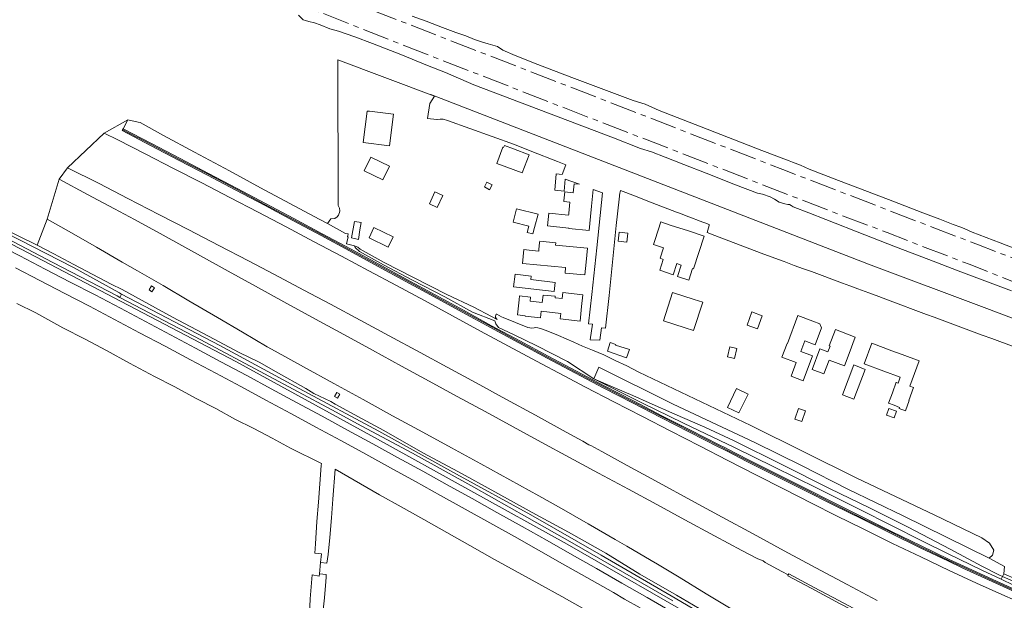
# Model space of a CAD drawing. Header units: metres. Extents: x 153919 to 160124, y 449312 to 452850.
# Tile 31 of 81: x 155430 to 155797, y 451990 to 452206. Entities that reach past the tile are written whole.
import ezdxf

# ---------------------------------------------------------------- set-up
doc = ezdxf.new("R2010")
doc.units = ezdxf.units.M
doc.linetypes.add('AM-AS', pattern=[16, 10, -2, 2, -2])
for name, color, linetype, lineweight in [('B-WE-AM-AS_SPOOR-G', 10, 'AM-AS', 18), ('B-WE-GR-BOS_LOOF-GV', 40, 'Continuous', 13), ('B-WE-GR-GRAS-GV', 60, 'Continuous', 13), ('B-WE-GR-GROENVOORZIENING-GV', 80, 'Continuous', 18), ('B-WE-GR-STRUIK-GV', 90, 'Continuous', 13), ('B-WE-GW-TALUD_KRUIN-G', 90, 'Continuous', 18), ('B-WE-IE-TERREINAFSCHEIDING_KUNSTMATIG_HEKWERK-G', 20, 'IE-TERREINAFSCHEIDING-KUNSTMATIG', 18), ('B-WE-IE-TERREINAFSCHEIDING_KUNSTMATIG_MUUR-GV', 90, 'Continuous', 18), ('B-WE-KW-KUNSTWERK_GELUIDSWERING_SCHERM-G', 170, 'Continuous', 18), ('B-WE-OG-TERREIN_ERF-GV', 7, 'Continuous', 18), ('B-WE-OG-TOPOGRAFIE_WATER-GV', 130, 'Continuous', 18), ('B-WE-OG-TOPOGRAFIE_WATER_SLOOT-GV', 120, 'Continuous', 18), ('B-WE-OG-WEG-GV', 7, 'Continuous', 18), ('B-WE-VH-VERHARDING_ASFALT-GV', 252, 'Continuous', 18), ('B-WE-VH-VERHARDING_GESLOTEN-GV', 252, 'Continuous', 18), ('B-WE-VH-VERHARDING_HALFVERHARDING-GV', 252, 'Continuous', 18)]:
    doc.layers.add(name, color=color, linetype=linetype, lineweight=lineweight)
doc.linetypes.add('IE-TERREINAFSCHEIDING-KUNSTMATIG', pattern='A,4,[82,NLCS.SHX,S=0.75,R=90,X=0,Y=0],4,-2', length=10)

msp = doc.modelspace()

# ---------------------------------------------------------------- linework, layer by layer
at = {"layer": 'B-WE-AM-AS_SPOOR-G', "flags": 128}
for points in [[(154203.753, 452737.568), (154235.677, 452725.091), (154295.181, 452702.12), (154387.94, 452665.875), (154515.702, 452616.332), (154737.375, 452530.027), (154778.943, 452513.986), (154822.143, 452497.093), (154912.994, 452461.908), (154977.934, 452436.6), (155063.888, 452403.296), (155115.656, 452383.111), (155162.608, 452364.996), (155229.644, 452338.782), (155234.24, 452337.169), (155269.876, 452323.394), (155276.824, 452320.599), (155298.756, 452312.19), (155337.947, 452296.984), (155363.833, 452286.668), (155426.285, 452262.404), (155714.665, 452150.548), (155772.012, 452128.415), (155787.786, 452122.405), (155820.496, 452109.699), (155841.44, 452101.659), (155879.209, 452086.873), (155945.087, 452061.327), (155955.651, 452057.364), (155967.177, 452052.791), (156012.416, 452035.121), (156198.462, 451963.099), (156271.536, 451934.663), (156351.288, 451903.813), (156380.053, 451892.594), (156658.677, 451784.588), (156691.968, 451771.825), (156722.772, 451760.218), (156740.064, 451753.916), (156759.986, 451746.846), (156778.884, 451740.343), (156800.333, 451733.159), (156818.897, 451727.112), (156836.63, 451721.502), (156864.911, 451712.815), (156885.807, 451706.635), (156905.061, 451701.102), (156926.316, 451695.214), (156954.031, 451687.837), (156972.749, 451683.004), (157006.307, 451674.884), (157019.004, 451672.022), (157034.56, 451668.271), (157048.314, 451665.213), (157080.826, 451658.308), (157092.804, 451655.899), (157118.418, 451650.884), (157143.863, 451646.183), (157172.295, 451641.561), (157190.141, 451638.322), (157200.687, 451636.624), (157235.703, 451631.565), (157263.991, 451627.728), (157277.426, 451626.013), (157307.462, 451622.491), (157321.414, 451620.994), (157337.796, 451619.352), (157357.59, 451617.431), (157371.572, 451616.184), (157392.44, 451614.512), (157412.374, 451613.036), (157426.082, 451612.134), (157464.067, 451609.958), (157486.109, 451608.835), (157497.944, 451608.437), (157522.803, 451607.4), (157582.544, 451605.225), (157597.675, 451604.446), (157619.005, 451603.591), (157632.671, 451603.132), (157661.711, 451601.866), (157672.634, 451601.533), (157765.304, 451597.789), (157948.982, 451590.591), (157986.499, 451589.009), (158070.356, 451585.779), (158259.877, 451578.22), (158385.734, 451573.323), (158540.007, 451567.12), (158607.492, 451564.473), (158675.874, 451561.922), (158743.716, 451559.069), (159093.42, 451545.309), (159292.556, 451537.32), (159328.249, 451535.99), (159366.494, 451534.413), (159641.709, 451523.565), (159935.879, 451511.798), (159956.068, 451511.084), (159974.454, 451510.264), (160053.231, 451507.115), (160069.502, 451506.532)], [(154202.252, 452733.723), (154282.294, 452702.601), (154311.546, 452691.305), (154637.072, 452564.647), (154673.484, 452550.672), (154693.821, 452542.679), (154716.726, 452533.845), (154828.28, 452490.275), (154917.135, 452455.791), (155004.338, 452421.757), (155045.056, 452406.072), (155069.048, 452396.684), (155135.634, 452370.842), (155158.608, 452361.821), (155202.727, 452344.724), (155222.277, 452336.987), (155228.075, 452334.742), (155243.403, 452329.059), (155261.74, 452321.859), (155304.839, 452305.167), (155318.474, 452299.828), (155348.095, 452287.934), (155410.931, 452262.366), (155480.576, 452233.818), (155504.585, 452224.095), (155529.569, 452214.096), (155555.597, 452203.791), (155582.45, 452193.241), (155632.519, 452173.771), (155735.464, 452133.869), (155753.657, 452127.058), (155762.596, 452123.5), (155784.619, 452115.04), (155809.506, 452105.22), (155864.657, 452084.055), (155876.907, 452079.197), (155888.796, 452074.622), (155922.078, 452061.553), (155931.898, 452057.838), (155961.139, 452046.496), (156021.91, 452022.784), (156185.357, 451959.638), (156248.806, 451935.395), (156550.491, 451820.986), (156679.416, 451771.924), (156714.892, 451758.666), (156727.278, 451754.134), (156762.751, 451741.556), (156775.403, 451737.217), (156787.571, 451733.096), (156811.786, 451725.092), (156835.657, 451717.522), (156860.694, 451709.817), (156892.461, 451700.488), (156911.973, 451694.989), (156925.108, 451691.327), (156935.89, 451688.431), (156960.545, 451681.952), (156972.779, 451678.818), (157010.918, 451669.489), (157028.579, 451665.442), (157052.879, 451660.055), (157075.073, 451655.359), (157117.738, 451646.804), (157141.097, 451642.497), (157160.033, 451639.199), (157193.31, 451633.721), (157215.839, 451630.239), (157240.133, 451626.663), (157261.985, 451623.807), (157282.441, 451621.25), (157303.951, 451618.717), (157323.516, 451616.606), (157343.281, 451614.61), (157384.443, 451610.982), (157425.674, 451608.103), (157452.03, 451606.569), (157472.303, 451605.55), (157497.868, 451604.402), (157591.202, 451600.694), (157631.321, 451598.931), (157691.897, 451596.577), (157748.261, 451594.499), (157896.347, 451588.522), (158012.132, 451584.022), (158091.261, 451580.806), (158165.329, 451577.959), (158189.323, 451576.872), (158254.577, 451574.428), (158321.292, 451571.651), (158345.126, 451570.852), (158488.954, 451565.017), (158512.957, 451564.233), (158548.879, 451562.712), (158607.005, 451560.387), (158845.49, 451550.988), (159012.068, 451544.304), (159045.314, 451543.056), (159067.782, 451542.046), (159114.005, 451540.139), (159164.649, 451538.291), (159250.209, 451534.997), (159438.611, 451527.495), (159536.416, 451523.713), (159584.677, 451521.682), (159598.883, 451521.217), (159707.441, 451516.841), (159770.627, 451514.423), (159831.274, 451511.957), (159862.493, 451510.796), (159921.286, 451508.41), (160015.811, 451504.722), (160115.815, 451500.616), (160124.243, 451500.378)]]:
    msp.add_lwpolyline(points, dxfattribs=at)
at = {"layer": 'B-WE-GR-BOS_LOOF-GV', "flags": 128}
msp.add_lwpolyline([(155542.636, 451982.916), (155543.422, 451990.611), (155543.945, 451996.706), (155544.098, 451998.345), (155544.13, 451999.396), (155541.595, 451999.584), (155541.512, 451998.777), (155538.926, 451999.21), (155538.169, 451990.356), (155537.824, 451984.453)], dxfattribs=at)
at = {"layer": 'B-WE-GR-GRAS-GV', "flags": 128}
for points in [[(155800.755, 451995.457), (155796.2, 451997.604), (155788.999, 452000.997), (155776.379, 452007.085), (155766.579, 452011.911), (155755.271, 452017.618), (155743.381, 452023.628), (155727.479, 452031.587), (155711.296, 452039.523), (155696.556, 452046.756), (155677.62, 452055.869), (155661.965, 452063.437), (155644.009, 452072.375), (155634.204, 452078.921), (155622.748, 452084.693), (155614.069, 452088.911), (155608.521, 452091.565), (155607.459, 452092.919), (155607.129, 452094.069), (155598.757, 452097.295), (155588.413, 452102.978), (155576.34, 452109.2), (155565.493, 452114.918), (155556.568, 452119.956), (155554.929, 452121.431), (155554.637, 452122.033), (155551.714, 452122.87), (155552.33, 452125.363), (155552.12, 452125.401), (155552.315, 452126.493), (155551.372, 452126.676), (155544.544, 452130.398), (155541.511, 452132.051), (155530.51, 452137.904), (155519.617, 452143.769), (155507.976, 452150.003), (155494.954, 452157.001), (155483.369, 452163.239), (155474.611, 452168.066), (155473.947, 452168.257), (155469.974, 452169.089), (155468.289, 452165.793), (155478.932, 452160.259), (155489.556, 452154.698), (155500.183, 452149.124), (155510.808, 452143.525), (155521.403, 452137.909), (155531.998, 452132.265), (155542.583, 452126.6), (155553.163, 452120.919), (155563.725, 452115.222), (155574.271, 452109.498), (155584.804, 452103.762), (155595.339, 452097.998), (155605.866, 452092.254), (155616.417, 452086.546), (155626.992, 452080.887), (155637.582, 452075.261), (155648.198, 452069.686), (155658.862, 452064.155), (155669.52, 452058.659), (155680.197, 452053.216), (155690.919, 452047.785), (155692.974, 452046.737), (155694.178, 452046.124), (155701.613, 452042.334), (155712.326, 452036.936), (155723.049, 452031.552), (155733.77, 452026.173), (155744.508, 452020.835), (155755.252, 452015.493), (155766.01, 452010.209), (155776.834, 452005.033), (155782.252, 452002.495), (155793.134, 451997.462), (155804.08, 451992.56)], [(155537.824, 451984.453), (155538.169, 451990.356), (155538.926, 451999.21), (155541.512, 451998.777), (155541.595, 451999.584), (155542.034, 452003.856), (155542.369, 452007.102), (155539.851, 452007.303), (155540.137, 452010.881), (155540.575, 452019.216), (155541.219, 452026.344), (155542.273, 452040.014), (155542.331, 452040.76), (155530.828, 452046.49), (155523.883, 452050.26), (155517.136, 452053.832), (155509.992, 452057.305), (155502.947, 452061.373), (155495.804, 452064.945), (155487.37, 452069.608), (155480.028, 452073.279), (155470.602, 452078.24), (155462.069, 452083.003), (155454.132, 452087.17), (155445.698, 452091.436), (155435.677, 452097.092), (155428.533, 452100.564)], [(155639.868, 451986.774), (155632.08, 451991.144), (155623.522, 451995.955), (155614.709, 452000.688), (155607.03, 452004.953), (155597.752, 452010.241), (155589.155, 452015.033), (155580.558, 452019.956), (155572.104, 452024.597), (155564.002, 452029.08), (155547.479, 452038.744), (155546.562, 452027.544), (155546.057, 452020.556), (155545.438, 452013.185), (155544.886, 452006.901), (155544.382, 452003.575), (155542.034, 452003.856), (155541.595, 451999.584), (155544.13, 451999.396), (155544.098, 451998.345), (155543.945, 451996.706), (155543.422, 451990.611), (155542.636, 451982.916)]]:
    msp.add_lwpolyline(points, dxfattribs=at)
for points in [[(155796.722, 451998.662), (155796.2, 451997.604), (155800.755, 451995.457), (155811.408, 451989.767), (155812.064, 451992.202), (155802.883, 451995.848)], [(155811.119, 451993.777), (155804.799, 451996.497), (155801.76, 451997.663), (155797.223, 451999.66), (155796.722, 451998.662), (155802.883, 451995.848), (155812.064, 451992.202)]]:
    msp.add_lwpolyline(points, close=True, dxfattribs=at)
at = {"layer": 'B-WE-GR-GROENVOORZIENING-GV', "flags": 128}
for points in [[(155803.751, 451991.815), (155792.797, 451996.721), (155781.909, 452001.757), (155776.486, 452004.297), (155765.655, 452009.476), (155754.891, 452014.763), (155744.146, 452020.106), (155733.406, 452025.445), (155722.684, 452030.824), (155711.96, 452036.209), (155701.245, 452041.608), (155693.808, 452045.399), (155692.604, 452046.012), (155690.55, 452047.059), (155679.828, 452052.49), (155669.149, 452057.935), (155658.488, 452063.432), (155647.821, 452068.964), (155637.202, 452074.541), (155626.609, 452080.169), (155616.031, 452085.829), (155605.477, 452091.539), (155594.949, 452097.284), (155584.414, 452103.047), (155573.882, 452108.783), (155563.338, 452114.506), (155552.777, 452120.202), (155542.198, 452125.883), (155531.615, 452131.547), (155521.021, 452137.19), (155510.428, 452142.805), (155499.804, 452148.403), (155489.178, 452153.977), (155478.555, 452159.537), (155467.913, 452165.071), (155468.289, 452165.793), (155469.974, 452169.089), (155461.235, 452164.182), (155466.293, 452161.606), (155476.524, 452156.391), (155487.126, 452150.974), (155497.623, 452145.598), (155508.154, 452140.168), (155518.758, 452134.571), (155529.224, 452129.13), (155539.662, 452123.618), (155549.888, 452118.213), (155560.088, 452112.744), (155570.344, 452107.233), (155580.778, 452101.649), (155591.333, 452095.935), (155601.787, 452090.26), (155612.189, 452084.607), (155622.616, 452079.012), (155632.987, 452073.544), (155641.007, 452069.342), (155651.542, 452063.878), (155662.219, 452058.392), (155672.876, 452052.88), (155683.503, 452047.393), (155694.077, 452041.935), (155704.56, 452036.576), (155715.117, 452031.196), (155725.572, 452025.885), (155734.481, 452021.453), (155744.871, 452016.267), (155755.612, 452010.988), (155766.208, 452005.913), (155776.827, 452000.883), (155787.039, 451996.174), (155796.422, 451991.921), (155806.685, 451987.473)], [(155749.863, 451989.642), (155738.668, 451995.665), (155727.022, 452001.894), (155715.184, 452008.272), (155703.541, 452014.526), (155691.979, 452020.771), (155680.251, 452027.115), (155668.428, 452033.551), (155656.582, 452040.014), (155647.043, 452045.251), (155642.894, 452047.521), (155642.238, 452047.812), (155639.921, 452049.189), (155633.795, 452052.551), (155622.256, 452058.805), (155611.198, 452064.845), (155600.094, 452070.928), (155589.269, 452076.736), (155579.228, 452082.276), (155567.661, 452088.511), (155556.846, 452094.325), (155545.713, 452100.269), (155535.809, 452105.523), (155524.795, 452111.33), (155515.091, 452116.427), (155503.975, 452122.222), (155492.861, 452128.023), (155481.588, 452133.8), (155470.03, 452139.786), (155459.278, 452145.283), (155447.441, 452151.234), (155444.44, 452146.889), (155454.957, 452141.281), (155465.041, 452135.876), (155472.519, 452131.883), (155483.242, 452126.032), (155496.044, 452118.965), (155507.478, 452112.664), (155517.741, 452107.011), (155528.326, 452101.201), (155538.706, 452095.478), (155550.696, 452088.931), (155561.409, 452083.113), (155572.205, 452077.205), (155582.593, 452071.549), (155593.001, 452065.876), (155603.485, 452060.171), (155613.9, 452054.529), (155624.457, 452048.798), (155635.041, 452043.061), (155645.783, 452037.211), (155656.985, 452031.187), (155667.565, 452025.459), (155677.999, 452019.82), (155689.165, 452013.843), (155699.328, 452008.382), (155705.321, 452005.216), (155707.287, 452004.448), (155708.049, 452003.803), (155714.269, 452000.478), (155716.669, 451999.214), (155716.845, 451999.587), (155726.339, 451994.554), (155735.601, 451989.625)], [(155695.302, 451986.543), (155686.072, 451992.177), (155675.906, 451998.363), (155667.895, 452003.181), (155665.532, 452004.566), (155656.408, 452009.933), (155651.983, 452012.492), (155641.951, 452018.319), (155632.019, 452024.048), (155623.552, 452028.74), (155612.711, 452034.762), (155601.921, 452040.676), (155590.911, 452046.654), (155580.153, 452052.482), (155568.893, 452058.669), (155557.892, 452064.678), (155546.94, 452070.655), (155535.686, 452076.851), (155525.083, 452082.691), (155522.121, 452084.353), (155512.865, 452089.808), (155503.572, 452095.259), (155492.778, 452101.595), (155483.184, 452107.208), (155473.616, 452112.724), (155467.955, 452115.944), (155458.371, 452121.509), (155449.056, 452126.879), (155439.96, 452132.046), (155436.215, 452122.368), (155442.353, 452119.13), (155449.906, 452115.145), (155463.79, 452107.761), (155467.922, 452105.793), (155477.885, 452100.326), (155486.694, 452095.45), (155500.18, 452088.37), (155511.617, 452082.192), (155519.09, 452078.67), (155525.45, 452075.089), (155536.542, 452068.828), (155539.502, 452066.967), (155545.862, 452063.917), (155547.464, 452062.973), (155557.501, 452057.456), (155565.581, 452053.14), (155580.229, 452044.811), (155593.514, 452037.697), (155607.129, 452030.277), (155621.054, 452022.534), (155634.569, 452015.23), (155648.547, 452007.369), (155661.265, 451999.501), (155674.905, 451991.606), (155683.391, 451986.641)]]:
    msp.add_lwpolyline(points, dxfattribs=at)
for points in [[(155479.056, 452104.93), (155477.972, 452105.601), (155478.912, 452107.119), (155479.996, 452106.448)], [(155548.124, 452067.332), (155549.202, 452066.738), (155548.317, 452065.214), (155547.266, 452065.821)]]:
    msp.add_lwpolyline(points, close=True, dxfattribs=at)
at = {"layer": 'B-WE-GR-STRUIK-GV', "flags": 128}
for points in [[(155797.223, 451999.66), (155797.472, 452002.344), (155791.661, 452005.531), (155759.622, 452021.298), (155738.974, 452031.227), (155721.839, 452039.947), (155704.23, 452048.615), (155673.724, 452062.937), (155645.963, 452076.734), (155644.009, 452072.375), (155651.265, 452069.276), (155658.637, 452066.174), (155664.732, 452063.458), (155674.315, 452059.254), (155685.477, 452054.387), (155696.444, 452049.294), (155714.473, 452040.274), (155732.037, 452031.532), (155747.32, 452024.201), (155761.458, 452017.099), (155777.178, 452008.822), (155788.983, 452002.529), (155795.57, 451999.188), (155796.722, 451998.662)], [(155796.2, 451997.604), (155796.722, 451998.662), (155795.57, 451999.188), (155788.983, 452002.529), (155777.178, 452008.822), (155761.458, 452017.099), (155747.32, 452024.201), (155732.037, 452031.532), (155714.473, 452040.274), (155696.444, 452049.294), (155685.477, 452054.387), (155674.315, 452059.254), (155664.732, 452063.458), (155658.637, 452066.174), (155651.265, 452069.276), (155644.009, 452072.375), (155661.965, 452063.437), (155677.62, 452055.869), (155696.556, 452046.756), (155711.296, 452039.523), (155727.479, 452031.587), (155743.381, 452023.628), (155755.271, 452017.618), (155766.579, 452011.911), (155776.379, 452007.085), (155788.999, 452000.997)]]:
    msp.add_lwpolyline(points, close=True, dxfattribs=at)
at = {"layer": 'B-WE-GW-TALUD_KRUIN-G', "flags": 128}
msp.add_lwpolyline([(155796.2, 451997.604), (155800.755, 451995.457), (155811.408, 451989.767)], dxfattribs=at)
at = {"layer": 'B-WE-IE-TERREINAFSCHEIDING_KUNSTMATIG_HEKWERK-G', "flags": 128}
msp.add_lwpolyline([(155583.193, 452178.526), (155746.637, 452115.206), (155790.906, 452098.638), (155872.965, 452067.624), (155893.746, 452059.969), (155894.439, 452060.292), (155912.01, 452053.476), (155943.023, 452041.202), (155950.505, 452038.412), (155974.871, 452028.872), (155985.704, 452024.767), (156008.761, 452015.628), (156028.381, 452008.051), (156048.086, 452000.64), (156063.636, 451995.02)], dxfattribs=at)
at = {"layer": 'B-WE-IE-TERREINAFSCHEIDING_KUNSTMATIG_MUUR-GV', "flags": 128}
msp.add_lwpolyline([(155804.08, 451992.56), (155793.134, 451997.462), (155782.252, 452002.495), (155776.834, 452005.033), (155766.01, 452010.209), (155755.252, 452015.493), (155744.508, 452020.835), (155733.77, 452026.173), (155723.049, 452031.552), (155712.326, 452036.936), (155701.613, 452042.334), (155694.178, 452046.124), (155692.974, 452046.737), (155690.919, 452047.785), (155680.197, 452053.216), (155669.52, 452058.659), (155658.862, 452064.155), (155648.198, 452069.686), (155637.582, 452075.261), (155626.992, 452080.887), (155616.417, 452086.546), (155605.866, 452092.254), (155595.339, 452097.998), (155584.804, 452103.762), (155574.271, 452109.498), (155563.725, 452115.222), (155553.163, 452120.919), (155542.583, 452126.6), (155531.998, 452132.265), (155521.403, 452137.909), (155510.808, 452143.525), (155500.183, 452149.124), (155489.556, 452154.698), (155478.932, 452160.259), (155468.289, 452165.793), (155467.913, 452165.071), (155478.555, 452159.537), (155489.178, 452153.977), (155499.804, 452148.403), (155510.428, 452142.805), (155521.021, 452137.19), (155531.615, 452131.547), (155542.198, 452125.883), (155552.777, 452120.202), (155563.338, 452114.506), (155573.882, 452108.783), (155584.414, 452103.047), (155594.949, 452097.284), (155605.477, 452091.539), (155616.031, 452085.829), (155626.609, 452080.169), (155637.202, 452074.541), (155647.821, 452068.964), (155658.488, 452063.432), (155669.149, 452057.935), (155679.828, 452052.49), (155690.55, 452047.059), (155692.604, 452046.012), (155693.808, 452045.399), (155701.245, 452041.608), (155711.96, 452036.209), (155722.684, 452030.824), (155733.406, 452025.445), (155744.146, 452020.106), (155754.891, 452014.763), (155765.655, 452009.476), (155776.486, 452004.297), (155781.909, 452001.757), (155792.797, 451996.721), (155803.751, 451991.815)], dxfattribs=at)
at = {"layer": 'B-WE-KW-KUNSTWERK_GELUIDSWERING_SCHERM-G', "flags": 128}
msp.add_lwpolyline([(155803.916, 451992.187), (155792.966, 451997.091), (155782.081, 452002.126), (155776.66, 452004.665), (155765.833, 452009.842), (155755.071, 452015.128), (155744.327, 452020.47), (155733.588, 452025.809), (155722.867, 452031.188), (155712.143, 452036.573), (155701.429, 452041.971), (155690.734, 452047.422), (155680.012, 452052.853), (155669.335, 452058.297), (155658.675, 452063.794), (155648.009, 452069.325), (155637.392, 452074.901), (155626.8, 452080.528), (155616.224, 452086.187), (155605.671, 452091.897), (155595.144, 452097.641), (155584.609, 452103.404), (155574.076, 452109.141), (155563.532, 452114.864), (155552.97, 452120.56), (155542.39, 452126.242), (155531.807, 452131.906), (155521.212, 452137.549), (155510.618, 452143.165), (155499.993, 452148.763), (155489.367, 452154.338), (155478.788, 452159.875), (155478.743, 452159.898), (155473.464, 452162.643), (155473.42, 452162.666), (155468.145, 452165.409)], dxfattribs=at)
at = {"layer": 'B-WE-OG-TERREIN_ERF-GV', "flags": 128}
msp.add_lwpolyline([(155818.711, 452077.741), (155792.663, 452087.424), (155789.084, 452088.754), (155771.184, 452095.406), (155768.253, 452096.49), (155753.778, 452101.899), (155750.53, 452103.162), (155746.808, 452104.523), (155742.7, 452106.026), (155739.662, 452107.137), (155736.903, 452108.18), (155725.304, 452112.444), (155722.412, 452113.508), (155718.944, 452114.783), (155715.138, 452116.182), (155711.698, 452117.446), (155706.588, 452119.353), (155689.298, 452125.883), (155686.357, 452126.994), (155687.198, 452129.654), (155687.205, 452129.996), (155685.486, 452130.637), (155684.818, 452130.886), (155683.779, 452131.274), (155679.883, 452132.727), (155679.539, 452132.855), (155676.027, 452134.217), (155674.908, 452134.651), (155664.248, 452138.786), (155659.586, 452140.595), (155654.083, 452142.729), (155653.849, 452142.102), (155653.735, 452141.797), (155653.479, 452139.53), (155652.367, 452129.66), (155649.818, 452103.52), (155648.477, 452091.371), (155646.889, 452091.51), (155646.372, 452086.85), (155642.694, 452086.964), (155643.524, 452092.829), (155642.133, 452092.94), (155643.351, 452103.87), (155645.194, 452121.311), (155647.332, 452141.832), (155643.796, 452143.143), (155643.194, 452136.882), (155642.819, 452132.984), (155642.317, 452127.764), (155634.769, 452128.49), (155634.692, 452128.497), (155634.712, 452128.706), (155626.749, 452129.472), (155627.212, 452134.29), (155634.665, 452133.573), (155634.683, 452133.732), (155634.732, 452134.265), (155635.132, 452138.421), (155632.891, 452138.636), (155632.911, 452138.844), (155633.232, 452142.177), (155636.364, 452141.876), (155636.686, 452145.224), (155638.705, 452145.03), (155633.366, 452147.008), (155632.943, 452142.493), (155629.446, 452142.82), (155630.019, 452148.954), (155632.195, 452148.75), (155633.649, 452152.318), (155630.496, 452153.545), (155620.871, 452157.323), (155614.424, 452159.858), (155589.362, 452168.817), (155587.77, 452169.334), (155586.741, 452169.391), (155585.552, 452169.202), (155585.431, 452169.163), (155581.98, 452169.59), (155582.767, 452175.202), (155584.609, 452177.978), (155548.44, 452191.531), (155548.556, 452137.166), (155549.032, 452136.091), (155549.172, 452135.131), (155549.112, 452134.456), (155548.892, 452133.854), (155548.697, 452133.532), (155548.213, 452132.875), (155547.304, 452132.286), (155545.791, 452132.171), (155544.544, 452130.398), (155551.372, 452126.676), (155552.315, 452126.493), (155552.12, 452125.401), (155552.33, 452125.363), (155551.714, 452122.87), (155554.637, 452122.033), (155555.912, 452121.571), (155556.788, 452120.785), (155561.228, 452118.327), (155565.784, 452115.804), (155576.698, 452110.265), (155589.193, 452103.878), (155599.313, 452099.111), (155605.908, 452095.699), (155608.031, 452094.525), (155607.313, 452095.368), (155607.339, 452095.766), (155607.592, 452096.58), (155607.683, 452096.609), (155607.811, 452096.578), (155609.633, 452095.55), (155610.15, 452095.258), (155619.418, 452091.588), (155620.951, 452091.355), (155621.768, 452091.48), (155622.114, 452091.589), (155623.175, 452091.444), (155624.546, 452091.027), (155626.838, 452090.23), (155630.856, 452088.561), (155636.553, 452086.166), (155639.855, 452084.615), (155643.561, 452083.104), (155647.815, 452081.322), (155652.086, 452079.269), (155656.384, 452077.22), (155660.939, 452074.893), (155702.755, 452055.009), (155742.339, 452035.366), (155771.144, 452021.694), (155789.012, 452013.091), (155791.882, 452011.082), (155793.467, 452008.52), (155792.965, 452006.574), (155791.661, 452005.531), (155797.472, 452002.344), (155797.223, 451999.66), (155801.76, 451997.663)], dxfattribs=at)
for points in [[(155559.396, 452172.387), (155560.263, 452172.293), (155569.193, 452171.173), (155567.73, 452159.37), (155557.933, 452160.584)], [(155614.067, 452158.219), (155619.905, 452156.021), (155617.358, 452149.256), (155611.52, 452151.454), (155607.799, 452152.855), (155610.068, 452158.879), (155610.37, 452158.765), (155610.649, 452159.506)], [(155558.3, 452150.078), (155560.823, 452155.203), (155567.746, 452151.794), (155565.223, 452146.67)], [(155604.144, 452145.809), (155606.041, 452144.794), (155605.087, 452143.024), (155603.19, 452144.039)], [(155582.652, 452137.736), (155584.701, 452142.174), (155587.667, 452140.804), (155585.618, 452136.367)], [(155619.798, 452129.401), (155613.971, 452130.853), (155615.154, 452135.93), (155623.229, 452133.918), (155621.969, 452128.86), (155621.333, 452126.488), (155619.184, 452127.064)], [(155556.453, 452130.855), (155557.12, 452130.749), (155556.691, 452128.017), (155556.128, 452124.425), (155553.628, 452124.99), (155554.643, 452131.143)], [(155567.31, 452121.603), (155560.11, 452125.082), (155561.953, 452128.899), (155569.165, 452125.412)], [(155676.657, 452114.899), (155675.013, 452115.436), (155673.662, 452111.301), (155668.671, 452112.931), (155670.006, 452117.019), (155668.818, 452117.407), (155670.088, 452121.295), (155666.333, 452122.521), (155666.954, 452124.422), (155669.093, 452130.971), (155672.943, 452129.714), (155679.028, 452127.727), (155685.229, 452125.701), (155681.233, 452113.466), (155680.923, 452113.567), (155679.525, 452109.286), (155675.277, 452110.673)], [(155653.12, 452123.817), (155653.48, 452127.155), (155656.75, 452126.803), (155656.39, 452123.465)], [(155633.51, 452113.948), (155617.425, 452115.467), (155617.913, 452120.637), (155619.906, 452120.448), (155623.502, 452120.109), (155623.562, 452120.744), (155623.806, 452123.324), (155623.844, 452123.772), (155629.875, 452123.209), (155629.79, 452122.312), (155641.644, 452121.192), (155641.152, 452115.983), (155640.702, 452111.212), (155633.318, 452111.91)], [(155620.506, 452109.528), (155629.667, 452108.422), (155629.251, 452104.973), (155614.072, 452106.806), (155614.637, 452111.486), (155620.655, 452110.76)], [(155629.602, 452102.657), (155632.226, 452102.378), (155632.462, 452104.593), (155639.984, 452103.793), (155639.514, 452099.381), (155638.939, 452093.974), (155631.526, 452094.763), (155631.749, 452096.862), (155624.381, 452097.646), (155624.121, 452095.202), (155618.459, 452095.805), (155618.48, 452095.995), (155615.611, 452096.299), (155616.204, 452101.882), (155616.364, 452103.367), (155620.457, 452102.926), (155620.291, 452101.364), (155624.799, 452100.884), (155625.1, 452103.703), (155629.661, 452103.218)], [(155678.149, 452091.473), (155670.048, 452094.118), (155673.494, 452104.67), (155681.594, 452102.025), (155684.798, 452100.979), (155681.353, 452090.427)], [(155705.201, 452091.102), (155701.293, 452092.502), (155703.047, 452097.397), (155706.955, 452095.997)], [(155728.49, 452092.924), (155729.137, 452091.403), (155726.789, 452085.171), (155722.848, 452086.656), (155721.337, 452082.648), (155725.698, 452081.005), (155722.189, 452071.69), (155717.723, 452073.373), (155719.657, 452078.506), (155714.31, 452080.521), (155716.236, 452085.631), (155716.384, 452085.575), (155720.313, 452096.005), (155725.806, 452093.935)], [(155731.987, 452084.717), (155734.273, 452090.785), (155741.7, 452087.987), (155739.414, 452081.919), (155737.643, 452077.217), (155731.905, 452079.378), (155729.977, 452074.26), (155725.605, 452075.907), (155728.513, 452083.626), (155731.501, 452082.501), (155732.292, 452084.602)], [(155650.229, 452086.015), (155652.346, 452085.268), (155652.209, 452084.994), (155657.361, 452083.352), (155656.247, 452080.285), (155649.224, 452082.727)], [(155755.329, 452082.919), (155759.28, 452081.445), (155765.629, 452079.076), (155762.114, 452069.656), (155763.505, 452069.136), (155761.711, 452064.329), (155761.848, 452064.278), (155760.427, 452060.469), (155758.052, 452061.356), (155758.201, 452061.74), (155756.232, 452062.542), (155754.137, 452063.324), (155755.596, 452067.235), (155756.937, 452071.129), (155757.036, 452071.095), (155757.346, 452070.983), (155757.715, 452070.85), (155758.119, 452071.948), (155758.511, 452073.056), (155752.407, 452075.329), (155745.055, 452078.067), (155747.9, 452085.691)], [(155694.021, 452080.622), (155694.912, 452084.386), (155697.449, 452083.789), (155696.557, 452080.025)], [(155741.229, 452064.814), (155736.888, 452066.465), (155741.126, 452077.612), (155745.466, 452075.961)], [(155697.371, 452068.755), (155701.65, 452066.697), (155698.276, 452059.682), (155693.996, 452061.74)], [(155720.502, 452061.358), (155723.142, 452060.465), (155721.799, 452056.497), (155719.169, 452057.387)], [(155756.223, 452057.869), (155753.426, 452058.816), (155754.266, 452061.303), (155757.065, 452060.355)]]:
    msp.add_lwpolyline(points, close=True, dxfattribs=at)
at = {"layer": 'B-WE-OG-TOPOGRAFIE_WATER-GV', "flags": 128}
msp.add_lwpolyline([(155693.451, 451979.356), (155672.949, 451991.432), (155646.786, 452006.596), (155620.532, 452021.683), (155592.816, 452036.887), (155563.718, 452052.866), (155534.076, 452068.834), (155504.386, 452084.848), (155467.71, 452104.055), (155467.384, 452103.489), (155467.259, 452103.289), (155466.995, 452102.81), (155497.344, 452086.979), (155521.094, 452074.278), (155546.27, 452060.829), (155557.484, 452054.749), (155576.373, 452044.639), (155599.204, 452032.012), (155619.052, 452020.79), (155635.952, 452011.203), (155654.744, 452000.374), (155673.54, 451989.549)], dxfattribs=at)
at = {"layer": 'B-WE-OG-TOPOGRAFIE_WATER_SLOOT-GV', "flags": 128}
for points in [[(155382.784, 452145.23), (155430.239, 452120.88), (155510.426, 452078.861), (155562.186, 452050.546), (155634.105, 452010.679), (155686.543, 451980.552)], [(155673.54, 451989.549), (155654.744, 452000.374), (155635.952, 452011.203), (155619.052, 452020.79), (155599.204, 452032.012), (155576.373, 452044.639), (155557.484, 452054.749), (155546.27, 452060.829), (155521.094, 452074.278), (155497.344, 452086.979), (155466.995, 452102.81), (155465.992, 452103.36), (155442.059, 452115.843), (155412.746, 452131.177)], [(155419.291, 452129.536), (155449.698, 452113.989), (155466.689, 452104.645), (155466.967, 452104.525), (155467.467, 452104.195), (155467.71, 452104.055), (155504.386, 452084.848), (155534.076, 452068.834), (155563.718, 452052.866), (155592.816, 452036.887), (155620.532, 452021.683), (155646.786, 452006.596), (155672.949, 451991.432), (155693.451, 451979.356)], [(155683.391, 451986.641), (155674.905, 451991.606), (155661.265, 451999.501), (155648.547, 452007.369), (155634.569, 452015.23), (155621.054, 452022.534), (155607.129, 452030.277), (155593.514, 452037.697), (155580.229, 452044.811), (155565.581, 452053.14), (155557.501, 452057.456), (155547.464, 452062.973), (155545.862, 452063.917), (155539.502, 452066.967), (155536.542, 452068.828), (155525.45, 452075.089), (155519.09, 452078.67), (155511.617, 452082.192), (155500.18, 452088.37), (155486.694, 452095.45), (155477.885, 452100.326), (155467.922, 452105.793), (155463.79, 452107.761), (155449.906, 452115.145), (155442.353, 452119.13), (155436.215, 452122.368), (155421.623, 452129.461)]]:
    msp.add_lwpolyline(points, dxfattribs=at)
at = {"layer": 'B-WE-OG-WEG-GV', "flags": 128}
for points in [[(155799.522, 451916.267), (155793.403, 451920.174), (155787.698, 451924.251), (155783.834, 451926.822), (155783.302, 451926.067), (155783.27, 451925.356), (155782.994, 451924.716), (155782.335, 451924.147), (155781.895, 451924.144), (155778.166, 451926.227), (155767.984, 451931.817), (155763.866, 451934.143), (155748.703, 451943.005), (155686.543, 451980.552), (155634.105, 452010.679), (155562.186, 452050.546), (155510.426, 452078.861), (155430.239, 452120.88), (155382.784, 452145.23)], [(155420.363, 452123.1), (155429.705, 452118.285), (155439.149, 452113.412), (155448.517, 452108.563), (155457.821, 452103.718), (155467.233, 452098.75), (155476.649, 452093.778), (155486.008, 452088.82), (155495.346, 452083.84), (155504.803, 452078.787), (155514.437, 452073.644), (155523.591, 452068.668), (155533.074, 452063.589), (155542.625, 452058.438), (155552.027, 452053.317), (155561.511, 452048.136), (155570.785, 452043.063), (155580.206, 452037.898), (155589.355, 452032.839), (155598.579, 452027.729), (155607.835, 452022.53), (155617.272, 452017.269), (155626.587, 452012.05), (155635.955, 452006.772), (155645.087, 452001.572), (155654.566, 451996.162), (155663.954, 451990.835), (155673.261, 451985.495)]]:
    msp.add_lwpolyline(points, dxfattribs=at)
at = {"layer": 'B-WE-VH-VERHARDING_ASFALT-GV', "flags": 128}
for points in [[(155673.261, 451985.495), (155663.954, 451990.835), (155654.566, 451996.162), (155645.087, 452001.572), (155635.955, 452006.772), (155626.587, 452012.05), (155617.272, 452017.269), (155607.835, 452022.53), (155598.579, 452027.729), (155589.355, 452032.839), (155580.206, 452037.898), (155570.785, 452043.063), (155561.511, 452048.136), (155552.027, 452053.317), (155542.625, 452058.438), (155533.074, 452063.589), (155523.591, 452068.668), (155514.437, 452073.644), (155504.803, 452078.787), (155495.346, 452083.84), (155486.008, 452088.82), (155476.649, 452093.778), (155467.233, 452098.75), (155457.821, 452103.718), (155448.517, 452108.563), (155439.149, 452113.412), (155429.705, 452118.285), (155420.363, 452123.1)], [(155428.068, 452113.823), (155437.226, 452109.109), (155446.489, 452104.294), (155455.696, 452099.503), (155465.06, 452094.554), (155474.448, 452089.616), (155483.959, 452084.601), (155493.393, 452079.572), (155502.876, 452074.523), (155512.259, 452069.504), (155521.611, 452064.432), (155530.886, 452059.465), (155540.189, 452054.435), (155549.567, 452049.347), (155558.896, 452044.253), (155568.185, 452039.167), (155577.453, 452034.075), (155586.829, 452028.896), (155596.046, 452023.77), (155605.227, 452018.655), (155614.391, 452013.546), (155623.463, 452008.436), (155632.417, 452003.394), (155641.445, 451998.261), (155651.385, 451992.602), (155655.573, 451990.215), (155661.368, 451986.912)]]:
    msp.add_lwpolyline(points, dxfattribs=at)
at = {"layer": 'B-WE-VH-VERHARDING_GESLOTEN-GV', "flags": 128}
for points in [[(155806.685, 451987.473), (155796.422, 451991.921), (155787.039, 451996.174), (155776.827, 452000.883), (155766.208, 452005.913), (155755.612, 452010.988), (155744.871, 452016.267), (155734.481, 452021.453), (155725.572, 452025.885), (155715.117, 452031.196), (155704.56, 452036.576), (155694.077, 452041.935), (155683.503, 452047.393), (155672.876, 452052.88), (155662.219, 452058.392), (155651.542, 452063.878), (155641.007, 452069.342), (155632.987, 452073.544), (155622.616, 452079.012), (155612.189, 452084.607), (155601.787, 452090.26), (155591.333, 452095.935), (155580.778, 452101.649), (155570.344, 452107.233), (155560.088, 452112.744), (155549.888, 452118.213), (155539.662, 452123.618), (155529.224, 452129.13), (155518.758, 452134.571), (155508.154, 452140.168), (155497.623, 452145.598), (155487.126, 452150.974), (155476.524, 452156.391), (155466.293, 452161.606), (155461.235, 452164.182), (155447.441, 452151.234), (155459.278, 452145.283), (155470.03, 452139.786), (155481.588, 452133.8), (155492.861, 452128.023), (155503.975, 452122.222), (155515.091, 452116.427), (155524.795, 452111.33), (155535.809, 452105.523), (155545.713, 452100.269), (155556.846, 452094.325), (155567.661, 452088.511), (155579.228, 452082.276), (155589.269, 452076.736), (155600.094, 452070.928), (155611.198, 452064.845), (155622.256, 452058.805), (155633.795, 452052.551), (155639.921, 452049.189), (155642.238, 452047.812), (155642.894, 452047.521), (155647.043, 452045.251), (155656.582, 452040.014), (155668.428, 452033.551), (155680.251, 452027.115), (155691.979, 452020.771), (155703.541, 452014.526), (155715.184, 452008.272), (155727.022, 452001.894), (155738.668, 451995.665), (155749.863, 451989.642)], [(155736.076, 451988.46), (155725.291, 451994.218), (155716.482, 451998.906), (155716.669, 451999.214), (155714.269, 452000.478), (155708.049, 452003.803), (155707.287, 452004.448), (155705.321, 452005.216), (155699.328, 452008.382), (155689.165, 452013.843), (155677.999, 452019.82), (155667.565, 452025.459), (155656.985, 452031.187), (155645.783, 452037.211), (155635.041, 452043.061), (155624.457, 452048.798), (155613.9, 452054.529), (155603.485, 452060.171), (155593.001, 452065.876), (155582.593, 452071.549), (155572.205, 452077.205), (155561.409, 452083.113), (155550.696, 452088.931), (155538.706, 452095.478), (155528.326, 452101.201), (155517.741, 452107.011), (155507.478, 452112.664), (155496.044, 452118.965), (155483.242, 452126.032), (155472.519, 452131.883), (155465.041, 452135.876), (155454.957, 452141.281), (155444.44, 452146.889), (155439.96, 452132.046), (155449.056, 452126.879), (155458.371, 452121.509), (155467.955, 452115.944), (155473.616, 452112.724), (155483.184, 452107.208), (155492.778, 452101.595), (155503.572, 452095.259), (155512.865, 452089.808), (155522.121, 452084.353), (155525.083, 452082.691), (155535.686, 452076.851), (155546.94, 452070.655), (155557.892, 452064.678), (155568.893, 452058.669), (155580.153, 452052.482), (155590.911, 452046.654), (155601.921, 452040.676), (155612.711, 452034.762), (155623.552, 452028.74), (155632.019, 452024.048), (155641.951, 452018.319), (155651.983, 452012.492), (155656.408, 452009.933), (155665.532, 452004.566), (155667.895, 452003.181), (155675.906, 451998.363), (155686.072, 451992.177), (155695.302, 451986.543)]]:
    msp.add_lwpolyline(points, dxfattribs=at)
msp.add_lwpolyline([(155798.583, 451956.682), (155788.794, 451961.703), (155780.687, 451965.924), (155771.176, 451970.87), (155762.033, 451975.64), (155753.365, 451980.234), (155744.627, 451984.826), (155735.601, 451989.625), (155726.339, 451994.554), (155716.845, 451999.587), (155716.669, 451999.214), (155716.482, 451998.906), (155725.291, 451994.218), (155736.076, 451988.46), (155746.687, 451982.909), (155757.428, 451977.226), (155768.109, 451971.622), (155778.795, 451966.074), (155789.355, 451960.588), (155800.178, 451954.981)], close=True, dxfattribs=at)
at = {"layer": 'B-WE-VH-VERHARDING_HALFVERHARDING-GV', "flags": 128}
for points in [[(155533.767, 452208.202), (155535.515, 452206.426), (155536.39, 452206.227), (155537.584, 452205.766), (155539.776, 452205.266), (155541.857, 452204.544), (155545.469, 452203.026), (155548.67, 452202.137), (155554.807, 452200.106), (155561.466, 452197.581), (155572.648, 452193.214), (155581.375, 452189.64), (155588.645, 452186.722), (155599.25, 452182.218), (155651.467, 452162.343), (155661.525, 452158.417), (155665.662, 452157.099), (155670.705, 452155.113), (155677.744, 452152.386), (155686.017, 452149.134), (155696.96, 452144.88), (155705.217, 452141.778), (155707.043, 452141.341), (155709.918, 452140.304), (155711.529, 452139.487), (155713.274, 452138.403), (155715.376, 452137.685), (155716.516, 452137.461), (155717.119, 452137.476), (155717.782, 452137.138), (155718.57, 452136.566), (155724.385, 452134.416), (155730.685, 452131.924), (155745.304, 452126.157), (155756.774, 452121.654), (155769.134, 452116.978), (155781.142, 452112.302), (155800.053, 452105.307)], [(155805.734, 452119.293), (155795.767, 452123.129), (155785.401, 452127.127), (155782.609, 452128.352), (155781.085, 452129.035), (155778.221, 452130.047), (155773.344, 452132.043), (155766.96, 452134.395), (155755.728, 452138.792), (155746.249, 452142.289), (155735.497, 452146.434), (155724.492, 452150.671), (155721.292, 452152.169), (155718.264, 452153.358), (155717.037, 452153.743), (155706.784, 452157.706), (155684.199, 452166.454), (155668.424, 452172.635), (155663.21, 452174.953), (155658.752, 452176.358), (155635.823, 452184.956), (155623.159, 452189.75), (155614.748, 452193.137), (155610.144, 452195.134), (155608.052, 452196.451), (155604.608, 452197.408), (155602.455, 452198.033), (155599.514, 452199.122), (155596.276, 452200.398), (155592.533, 452201.669), (155587.513, 452203.566), (155581.464, 452205.872), (155576.204, 452207.771)]]:
    msp.add_lwpolyline(points, dxfattribs=at)

doc.saveas('drawing.dxf')
